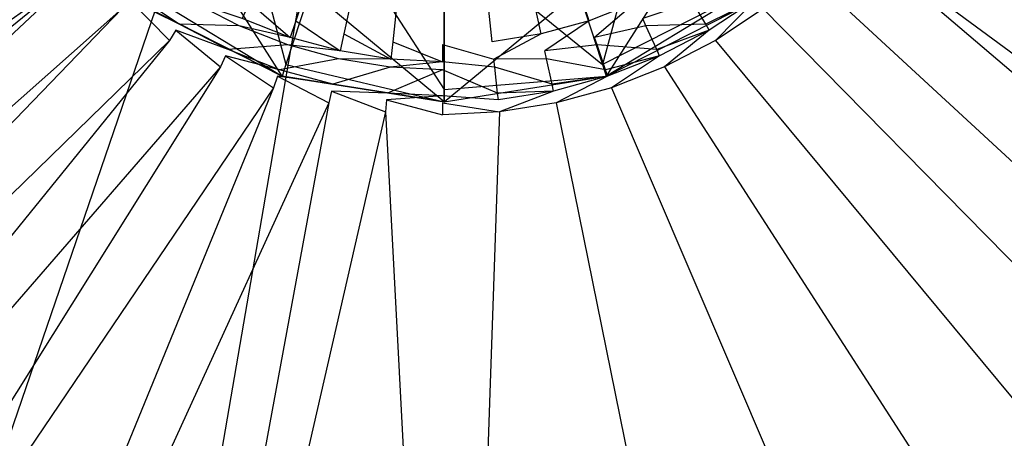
# Model space of a CAD drawing. Extents: x 0 to 0.55, y -0.37 to 0.
# Tile 8 of 28: x 0.251 to 0.307, y -0.23 to -0.206. Entities that reach past the tile are written whole.
import ezdxf

# ---------------------------------------------------------------- set-up
doc = ezdxf.new("R2010")
doc.units = 0
doc.layers.add('L0_ABLAUF60_ONOVO_1___REPLACEMT', color=7, linetype='CONTINUOUS')
doc.layers.add('L2_WT_51665_0___REPLACEMTFOREMP', color=7, linetype='CONTINUOUS')

msp = doc.modelspace()

# ---------------------------------------------------------------- linework, layer by layer
at = {"layer": 'L0_ABLAUF60_ONOVO_1___REPLACEMT', "color": 8}
for points, invisible_edges in [([(0.266121, -0.208802, 0.041272), (0.263114, -0.197544, 0.039496), (0.257957, -0.204642, 0.041272), (0.266121, -0.208802, 0.041272)], 13), ([(0.263114, -0.197544, 0.039496), (0.266121, -0.208802, 0.041272), (0.268833, -0.200457, 0.039496), (0.263114, -0.197544, 0.039496)], 14), ([(0.284222, -0.208802, 0.041272), (0.287229, -0.197544, 0.039496), (0.281511, -0.200457, 0.039496), (0.284222, -0.208802, 0.041272)], 13), ([(0.287229, -0.197544, 0.039496), (0.284222, -0.208802, 0.041272), (0.292386, -0.204642, 0.041272), (0.287229, -0.197544, 0.039496)], 14), ([(0.275172, -0.210235, 0.041272), (0.268833, -0.200457, 0.039496), (0.266121, -0.208802, 0.041272), (0.275172, -0.210235, 0.041272)], 13), ([(0.268833, -0.200457, 0.039496), (0.275172, -0.210235, 0.041272), (0.275172, -0.201461, 0.039496), (0.268833, -0.200457, 0.039496)], 14), ([(0.275172, -0.201461, 0.039496), (0.284222, -0.208802, 0.041272), (0.281511, -0.200457, 0.039496), (0.275172, -0.201461, 0.039496)], 14), ([(0.260565, -0.201052, 0.036784), (0.265901, -0.209479, 0.04059), (0.257538, -0.205218, 0.04059), (0.260565, -0.201052, 0.036784)], 13), ([(0.265901, -0.209479, 0.04059), (0.260565, -0.201052, 0.036784), (0.267492, -0.204582, 0.036784), (0.265901, -0.209479, 0.04059)], 14), ([(0.284222, -0.208802, 0.041272), (0.275172, -0.201461, 0.039496), (0.275172, -0.210235, 0.041272), (0.284222, -0.208802, 0.041272)], 13), ([(0.289778, -0.201052, 0.036784), (0.284442, -0.209479, 0.04059), (0.282851, -0.204582, 0.036784), (0.289778, -0.201052, 0.036784)], 13), ([(0.284442, -0.209479, 0.04059), (0.289778, -0.201052, 0.036784), (0.292805, -0.205218, 0.04059), (0.284442, -0.209479, 0.04059)], 14), ([(0.265901, -0.209479, 0.041272), (0.257957, -0.204642, 0.041272), (0.257538, -0.205218, 0.041272), (0.265901, -0.209479, 0.041272)], 13), ([(0.257957, -0.204642, 0.041272), (0.265901, -0.209479, 0.041272), (0.266121, -0.208802, 0.041272), (0.257957, -0.204642, 0.041272)], 14), ([(0.267492, -0.204582, 0.036784), (0.275172, -0.210948, 0.04059), (0.265901, -0.209479, 0.04059), (0.267492, -0.204582, 0.036784)], 13), ([(0.275172, -0.210948, 0.04059), (0.267492, -0.204582, 0.036784), (0.275172, -0.205798, 0.036784), (0.275172, -0.210948, 0.04059)], 14), ([(0.282851, -0.204582, 0.036784), (0.275172, -0.210948, 0.04059), (0.275172, -0.205798, 0.036784), (0.282851, -0.204582, 0.036784)], 13), ([(0.275172, -0.210948, 0.04059), (0.282851, -0.204582, 0.036784), (0.284442, -0.209479, 0.04059), (0.275172, -0.210948, 0.04059)], 14), ([(0.284442, -0.209479, 0.041272), (0.292386, -0.204642, 0.041272), (0.284222, -0.208802, 0.041272), (0.284442, -0.209479, 0.041272)], 13), ([(0.292386, -0.204642, 0.041272), (0.284442, -0.209479, 0.041272), (0.292805, -0.205218, 0.041272), (0.292386, -0.204642, 0.041272)], 14), ([(0.265901, -0.209479, 0.04059), (0.257538, -0.205218, 0.041272), (0.257538, -0.205218, 0.04059), (0.265901, -0.209479, 0.04059)], 13), ([(0.257538, -0.205218, 0.041272), (0.265901, -0.209479, 0.04059), (0.265901, -0.209479, 0.041272), (0.257538, -0.205218, 0.041272)], 14), ([(0.292805, -0.205218, 0.041272), (0.284442, -0.209479, 0.04059), (0.292805, -0.205218, 0.04059), (0.292805, -0.205218, 0.041272)], 13), ([(0.284442, -0.209479, 0.04059), (0.292805, -0.205218, 0.041272), (0.284442, -0.209479, 0.041272), (0.284442, -0.209479, 0.04059)], 14), ([(0.275172, -0.210948, 0.041272), (0.266121, -0.208802, 0.041272), (0.265901, -0.209479, 0.041272), (0.275172, -0.210948, 0.041272)], 13), ([(0.266121, -0.208802, 0.041272), (0.275172, -0.210948, 0.041272), (0.275172, -0.210235, 0.041272), (0.266121, -0.208802, 0.041272)], 14), ([(0.275172, -0.210235, 0.041272), (0.284442, -0.209479, 0.041272), (0.284222, -0.208802, 0.041272), (0.275172, -0.210235, 0.041272)], 14), ([(0.275172, -0.210948, 0.04059), (0.265901, -0.209479, 0.041272), (0.265901, -0.209479, 0.04059), (0.275172, -0.210948, 0.04059)], 13), ([(0.265901, -0.209479, 0.041272), (0.275172, -0.210948, 0.04059), (0.275172, -0.210948, 0.041272), (0.265901, -0.209479, 0.041272)], 14), ([(0.284442, -0.209479, 0.041272), (0.275172, -0.210235, 0.041272), (0.275172, -0.210948, 0.041272), (0.284442, -0.209479, 0.041272)], 13), ([(0.284442, -0.209479, 0.041272), (0.275172, -0.210948, 0.04059), (0.284442, -0.209479, 0.04059), (0.284442, -0.209479, 0.041272)], 13), ([(0.275172, -0.210948, 0.04059), (0.284442, -0.209479, 0.041272), (0.275172, -0.210948, 0.041272), (0.275172, -0.210948, 0.04059)], 14)]:
    msp.add_3dface(points, dxfattribs=dict(at, invisible_edges=invisible_edges))
at = {"layer": 'L2_WT_51665_0___REPLACEMTFOREMP', "color": 8}
for points, invisible_edges in [([(0.274999, -0.157936, 0.000809), (0.08139, -0.212094, 0.000005), (0.077168, -0.194669, 0.000003), (0.274999, -0.157936, 0.000809)], 14), ([(0.274999, -0.157936, 0.000809), (0.087193, -0.228582, 0.000006), (0.08139, -0.212094, 0.000005), (0.274999, -0.157936, 0.000809)], 14), ([(0.274999, -0.157936, 0.000809), (0.094473, -0.243845, 0.000008), (0.087193, -0.228582, 0.000006), (0.274999, -0.157936, 0.000809)], 14), ([(0.274999, -0.157936, 0.000809), (0.103096, -0.257623, 0.000009), (0.094473, -0.243845, 0.000008), (0.274999, -0.157936, 0.000809)], 14), ([(0.274999, -0.157936, 0.000809), (0.112907, -0.269678, 0.000011), (0.103096, -0.257623, 0.000009), (0.274999, -0.157936, 0.000809)], 14), ([(0.274999, -0.157936, 0.000809), (0.123729, -0.279809, 0.000012), (0.112907, -0.269678, 0.000011), (0.274999, -0.157936, 0.000809)], 14), ([(0.274999, -0.157936, 0.000809), (0.135369, -0.287851, 0.000014), (0.123729, -0.279809, 0.000012), (0.274999, -0.157936, 0.000809)], 14), ([(0.274999, -0.157936, 0.000809), (0.147624, -0.29368, 0.000015), (0.135369, -0.287851, 0.000014), (0.274999, -0.157936, 0.000809)], 14), ([(0.274999, -0.157936, 0.000809), (0.160486, -0.297264, 0.000015), (0.147624, -0.29368, 0.000015), (0.274999, -0.157936, 0.000809)], 14), ([(0.274999, -0.157936, 0.000809), (0.177278, -0.301833, 0.000015), (0.160486, -0.297264, 0.000015), (0.274999, -0.157936, 0.000809)], 14), ([(0.274999, -0.157936, 0.000809), (0.198814, -0.305454, 0.000015), (0.177278, -0.301833, 0.000015), (0.274999, -0.157936, 0.000809)], 14), ([(0.274999, -0.157936, 0.000809), (0.224018, -0.306851, 0.000015), (0.198814, -0.305454, 0.000015), (0.274999, -0.157936, 0.000809)], 14), ([(0.274999, -0.157936, 0.000809), (0.249352, -0.306851, 0.000015), (0.224018, -0.306851, 0.000015), (0.274999, -0.157936, 0.000809)], 14), ([(0.275, -0.306851, 0.000015), (0.249352, -0.306851, 0.000015), (0.274999, -0.157936, 0.000809), (0.275, -0.306851, 0.000015)], 14), ([(0.389514, -0.297264, 0.000015), (0.372722, -0.301833, 0.000015), (0.274999, -0.157936, 0.000809), (0.389514, -0.297264, 0.000015)], 14), ([(0.426271, -0.279809, 0.000012), (0.414631, -0.287851, 0.000014), (0.274999, -0.157936, 0.000809), (0.426271, -0.279809, 0.000012)], 14), ([(0.455527, -0.243845, 0.000008), (0.446904, -0.257623, 0.000009), (0.274999, -0.157936, 0.000809), (0.455527, -0.243845, 0.000008)], 14), ([(0.472832, -0.194669, 0.000003), (0.46861, -0.212094, 0.000005), (0.274999, -0.157936, 0.000809), (0.472832, -0.194669, 0.000003)], 14), ([(0.372722, -0.301833, 0.000015), (0.351186, -0.305454, 0.000015), (0.274999, -0.157936, 0.000809), (0.372722, -0.301833, 0.000015)], 14), ([(0.402376, -0.29368, 0.000015), (0.389514, -0.297264, 0.000015), (0.274999, -0.157936, 0.000809), (0.402376, -0.29368, 0.000015)], 14), ([(0.437093, -0.269678, 0.000011), (0.426271, -0.279809, 0.000012), (0.274999, -0.157936, 0.000809), (0.437093, -0.269678, 0.000011)], 14), ([(0.462807, -0.228582, 0.000006), (0.455527, -0.243845, 0.000008), (0.274999, -0.157936, 0.000809), (0.462807, -0.228582, 0.000006)], 14), ([(0.325982, -0.306851, 0.000015), (0.300648, -0.306851, 0.000015), (0.274999, -0.157936, 0.000809), (0.325982, -0.306851, 0.000015)], 14), ([(0.300648, -0.306851, 0.000015), (0.275, -0.306851, 0.000015), (0.274999, -0.157936, 0.000809), (0.300648, -0.306851, 0.000015)], 14), ([(0.414631, -0.287851, 0.000014), (0.402376, -0.29368, 0.000015), (0.274999, -0.157936, 0.000809), (0.414631, -0.287851, 0.000014)], 14), ([(0.446904, -0.257623, 0.000009), (0.437093, -0.269678, 0.000011), (0.274999, -0.157936, 0.000809), (0.446904, -0.257623, 0.000009)], 14), ([(0.46861, -0.212094, 0.000005), (0.462807, -0.228582, 0.000006), (0.274999, -0.157936, 0.000809), (0.46861, -0.212094, 0.000005)], 14), ([(0.351186, -0.305454, 0.000015), (0.325982, -0.306851, 0.000015), (0.274999, -0.157936, 0.000809), (0.351186, -0.305454, 0.000015)], 14), ([(0.423232, -0.21017, 0.042249), (0.42276, -0.201732, 0.042123), (0.304925, -0.173666, 0.04187), (0.423232, -0.21017, 0.042249)], 14), ([(0.423232, -0.21017, 0.042249), (0.304925, -0.173666, 0.04187), (0.305531, -0.17688, 0.041891), (0.423232, -0.21017, 0.042249)], 14), ([(0.423232, -0.21017, 0.042249), (0.305531, -0.17688, 0.041891), (0.422752, -0.219479, 0.042241), (0.423232, -0.21017, 0.042249)], 14), ([(0.422752, -0.219479, 0.042241), (0.305531, -0.17688, 0.041891), (0.305792, -0.180141, 0.041911), (0.422752, -0.219479, 0.042241)], 14), ([(0.4212, -0.228241, 0.042231), (0.305792, -0.180141, 0.041911), (0.305705, -0.183412, 0.041932), (0.4212, -0.228241, 0.042231)], 14), ([(0.422752, -0.219479, 0.042241), (0.305792, -0.180141, 0.041911), (0.4212, -0.228241, 0.042231), (0.422752, -0.219479, 0.042241)], 14), ([(0.275069, -0.180969, 0.036339), (0.264038, -0.205268, 0.036493), (0.266685, -0.206303, 0.036499), (0.275069, -0.180969, 0.036339)], 14), ([(0.275069, -0.180969, 0.036339), (0.266685, -0.206303, 0.036499), (0.269426, -0.20705, 0.036504), (0.275069, -0.180969, 0.036339)], 14), ([(0.275069, -0.180969, 0.036339), (0.269426, -0.20705, 0.036504), (0.272231, -0.207502, 0.036507), (0.275069, -0.180969, 0.036339)], 14), ([(0.275069, -0.180969, 0.036339), (0.272231, -0.207502, 0.036507), (0.275069, -0.207653, 0.036508), (0.275069, -0.180969, 0.036339)], 14), ([(0.283453, -0.206303, 0.036499), (0.275069, -0.180969, 0.036339), (0.280711, -0.20705, 0.036504), (0.283453, -0.206303, 0.036499)], 14), ([(0.286099, -0.205268, 0.036493), (0.275069, -0.180969, 0.036339), (0.283453, -0.206303, 0.036499), (0.286099, -0.205268, 0.036493)], 14), ([(0.277906, -0.207502, 0.036507), (0.275069, -0.180969, 0.036339), (0.275069, -0.207653, 0.036508), (0.277906, -0.207502, 0.036507)], 14), ([(0.280711, -0.20705, 0.036504), (0.275069, -0.180969, 0.036339), (0.277906, -0.207502, 0.036507), (0.280711, -0.20705, 0.036504)], 14), ([(0.418577, -0.236722, 0.042221), (0.305705, -0.183412, 0.041932), (0.305271, -0.186654, 0.041952), (0.418577, -0.236722, 0.042221)], 14), ([(0.4212, -0.228241, 0.042231), (0.305705, -0.183412, 0.041932), (0.418577, -0.236722, 0.042221), (0.4212, -0.228241, 0.042231)], 14), ([(0.414928, -0.244779, 0.042213), (0.305271, -0.186654, 0.041952), (0.304495, -0.189832, 0.041972), (0.414928, -0.244779, 0.042213)], 14), ([(0.418577, -0.236722, 0.042221), (0.305271, -0.186654, 0.041952), (0.414928, -0.244779, 0.042213), (0.418577, -0.236722, 0.042221)], 14), ([(0.410314, -0.252279, 0.042205), (0.304495, -0.189832, 0.041972), (0.303385, -0.19291, 0.041992), (0.410314, -0.252279, 0.042205)], 14), ([(0.414928, -0.244779, 0.042213), (0.304495, -0.189832, 0.041972), (0.410314, -0.252279, 0.042205), (0.414928, -0.244779, 0.042213)], 14), ([(0.404812, -0.259099, 0.042198), (0.303385, -0.19291, 0.041992), (0.301954, -0.195852, 0.04201), (0.404812, -0.259099, 0.042198)], 14), ([(0.410314, -0.252279, 0.042205), (0.303385, -0.19291, 0.041992), (0.404812, -0.259099, 0.042198), (0.410314, -0.252279, 0.042205)], 14), ([(0.398515, -0.265125, 0.042192), (0.301954, -0.195852, 0.04201), (0.300219, -0.198625, 0.042028), (0.398515, -0.265125, 0.042192)], 14), ([(0.404812, -0.259099, 0.042198), (0.301954, -0.195852, 0.04201), (0.398515, -0.265125, 0.042192), (0.404812, -0.259099, 0.042198)], 14), ([(0.251939, -0.201198, 0.042044), (0.249918, -0.198625, 0.042028), (0.153028, -0.265125, 0.042192), (0.251939, -0.201198, 0.042044)], 14), ([(0.391527, -0.270259, 0.042187), (0.300219, -0.198625, 0.042028), (0.298199, -0.201198, 0.042044), (0.391527, -0.270259, 0.042187)], 14), ([(0.398515, -0.265125, 0.042192), (0.300219, -0.198625, 0.042028), (0.391527, -0.270259, 0.042187), (0.398515, -0.265125, 0.042192)], 14), ([(0.251939, -0.201198, 0.042044), (0.153028, -0.265125, 0.042192), (0.160015, -0.270259, 0.042187), (0.251939, -0.201198, 0.042044)], 14), ([(0.254221, -0.203542, 0.042059), (0.251939, -0.201198, 0.042044), (0.160015, -0.270259, 0.042187), (0.254221, -0.203542, 0.042059)], 14), ([(0.383967, -0.274415, 0.042184), (0.298199, -0.201198, 0.042044), (0.295916, -0.203542, 0.042059), (0.383967, -0.274415, 0.042184)], 14), ([(0.391527, -0.270259, 0.042187), (0.298199, -0.201198, 0.042044), (0.383967, -0.274415, 0.042184), (0.391527, -0.270259, 0.042187)], 14), ([(0.254221, -0.203542, 0.042059), (0.160015, -0.270259, 0.042187), (0.167576, -0.274415, 0.042184), (0.254221, -0.203542, 0.042059)], 14), ([(0.175583, -0.277526, 0.042183), (0.254221, -0.203542, 0.042059), (0.167576, -0.274415, 0.042184), (0.175583, -0.277526, 0.042183)], 13), ([(0.254221, -0.203542, 0.042059), (0.175583, -0.277526, 0.042183), (0.256739, -0.20563, 0.042072), (0.254221, -0.203542, 0.042059)], 14), ([(0.375959, -0.277526, 0.042183), (0.295916, -0.203542, 0.042059), (0.293398, -0.20563, 0.042072), (0.375959, -0.277526, 0.042183)], 13), ([(0.295916, -0.203542, 0.042059), (0.375959, -0.277526, 0.042183), (0.383967, -0.274415, 0.042184), (0.295916, -0.203542, 0.042059)], 14), ([(0.257151, -0.205076, 0.042068), (0.260018, -0.206501, 0.041082), (0.257388, -0.204757, 0.041071), (0.257151, -0.205076, 0.042068)], 13), ([(0.260777, -0.205214, 0.037326), (0.257388, -0.204757, 0.041071), (0.260018, -0.206501, 0.041082), (0.260777, -0.205214, 0.037326)], 14), ([(0.292749, -0.204757, 0.041071), (0.289361, -0.205214, 0.037326), (0.290119, -0.206501, 0.041082), (0.292749, -0.204757, 0.041071)], 14), ([(0.290119, -0.206501, 0.041082), (0.292986, -0.205076, 0.042068), (0.292749, -0.204757, 0.041071), (0.290119, -0.206501, 0.041082)], 13), ([(0.259466, -0.207439, 0.042083), (0.257151, -0.205076, 0.042068), (0.256739, -0.20563, 0.042072), (0.259466, -0.207439, 0.042083)], 13), ([(0.257151, -0.205076, 0.042068), (0.259466, -0.207439, 0.042083), (0.259816, -0.206843, 0.042079), (0.257151, -0.205076, 0.042068)], 14), ([(0.260018, -0.206501, 0.041082), (0.257151, -0.205076, 0.042068), (0.259816, -0.206843, 0.042079), (0.260018, -0.206501, 0.041082)], 14), ([(0.260018, -0.206501, 0.041082), (0.263436, -0.206596, 0.037335), (0.260777, -0.205214, 0.037326), (0.260018, -0.206501, 0.041082)], 13), ([(0.263623, -0.206182, 0.036498), (0.260777, -0.205214, 0.037326), (0.263436, -0.206596, 0.037335), (0.263623, -0.206182, 0.036498)], 14), ([(0.266369, -0.207256, 0.036505), (0.264038, -0.205268, 0.036493), (0.263623, -0.206182, 0.036498), (0.266369, -0.207256, 0.036505)], 13), ([(0.264038, -0.205268, 0.036493), (0.266369, -0.207256, 0.036505), (0.266685, -0.206303, 0.036499), (0.264038, -0.205268, 0.036493)], 14), ([(0.283768, -0.207256, 0.036505), (0.286099, -0.205268, 0.036493), (0.283453, -0.206303, 0.036499), (0.283768, -0.207256, 0.036505)], 13), ([(0.286099, -0.205268, 0.036493), (0.283768, -0.207256, 0.036505), (0.286514, -0.206182, 0.036498), (0.286099, -0.205268, 0.036493)], 14), ([(0.289361, -0.205214, 0.037326), (0.286514, -0.206182, 0.036498), (0.286701, -0.206596, 0.037335), (0.289361, -0.205214, 0.037326)], 14), ([(0.286701, -0.206596, 0.037335), (0.290119, -0.206501, 0.041082), (0.289361, -0.205214, 0.037326), (0.286701, -0.206596, 0.037335)], 13), ([(0.292986, -0.205076, 0.042068), (0.290119, -0.206501, 0.041082), (0.290321, -0.206843, 0.042079), (0.292986, -0.205076, 0.042068)], 14), ([(0.290671, -0.207439, 0.042083), (0.292986, -0.205076, 0.042068), (0.290321, -0.206843, 0.042079), (0.290671, -0.207439, 0.042083)], 13), ([(0.292986, -0.205076, 0.042068), (0.290671, -0.207439, 0.042083), (0.293398, -0.20563, 0.042072), (0.292986, -0.205076, 0.042068)], 14), ([(0.18517, -0.279804, 0.042184), (0.256739, -0.20563, 0.042072), (0.175583, -0.277526, 0.042183), (0.18517, -0.279804, 0.042184)], 13), ([(0.256739, -0.20563, 0.042072), (0.18517, -0.279804, 0.042184), (0.259466, -0.207439, 0.042083), (0.256739, -0.20563, 0.042072)], 14), ([(0.366372, -0.279804, 0.042184), (0.293398, -0.20563, 0.042072), (0.290671, -0.207439, 0.042083), (0.366372, -0.279804, 0.042184)], 13), ([(0.293398, -0.20563, 0.042072), (0.366372, -0.279804, 0.042184), (0.375959, -0.277526, 0.042183), (0.293398, -0.20563, 0.042072)], 14), ([(0.259816, -0.206843, 0.042079), (0.262818, -0.207957, 0.041091), (0.260018, -0.206501, 0.041082), (0.259816, -0.206843, 0.042079)], 13), ([(0.263436, -0.206596, 0.037335), (0.260018, -0.206501, 0.041082), (0.262818, -0.207957, 0.041091), (0.263436, -0.206596, 0.037335)], 14), ([(0.263436, -0.206596, 0.037335), (0.266369, -0.207256, 0.036505), (0.263623, -0.206182, 0.036498), (0.263436, -0.206596, 0.037335)], 13), ([(0.269214, -0.208032, 0.03651), (0.266685, -0.206303, 0.036499), (0.266369, -0.207256, 0.036505), (0.269214, -0.208032, 0.03651)], 13), ([(0.266685, -0.206303, 0.036499), (0.269214, -0.208032, 0.03651), (0.269426, -0.20705, 0.036504), (0.266685, -0.206303, 0.036499)], 14), ([(0.280924, -0.208032, 0.03651), (0.283453, -0.206303, 0.036499), (0.280711, -0.20705, 0.036504), (0.280924, -0.208032, 0.03651)], 13), ([(0.283453, -0.206303, 0.036499), (0.280924, -0.208032, 0.03651), (0.283768, -0.207256, 0.036505), (0.283453, -0.206303, 0.036499)], 14), ([(0.283768, -0.207256, 0.036505), (0.286701, -0.206596, 0.037335), (0.286514, -0.206182, 0.036498), (0.283768, -0.207256, 0.036505)], 13), ([(0.290119, -0.206501, 0.041082), (0.286701, -0.206596, 0.037335), (0.287319, -0.207957, 0.041091), (0.290119, -0.206501, 0.041082)], 14), ([(0.287319, -0.207957, 0.041091), (0.290321, -0.206843, 0.042079), (0.290119, -0.206501, 0.041082), (0.287319, -0.207957, 0.041091)], 13), ([(0.262369, -0.208947, 0.042093), (0.259816, -0.206843, 0.042079), (0.259466, -0.207439, 0.042083), (0.262369, -0.208947, 0.042093)], 13), ([(0.262818, -0.207957, 0.041091), (0.259816, -0.206843, 0.042079), (0.262654, -0.208318, 0.042089), (0.262818, -0.207957, 0.041091)], 14), ([(0.259816, -0.206843, 0.042079), (0.262369, -0.208947, 0.042093), (0.262654, -0.208318, 0.042089), (0.259816, -0.206843, 0.042079)], 14), ([(0.262818, -0.207957, 0.041091), (0.266227, -0.207687, 0.037342), (0.263436, -0.206596, 0.037335), (0.262818, -0.207957, 0.041091)], 13), ([(0.266369, -0.207256, 0.036505), (0.263436, -0.206596, 0.037335), (0.266227, -0.207687, 0.037342), (0.266369, -0.207256, 0.036505)], 14), ([(0.272124, -0.208501, 0.036513), (0.269426, -0.20705, 0.036504), (0.269214, -0.208032, 0.03651), (0.272124, -0.208501, 0.036513)], 13), ([(0.269426, -0.20705, 0.036504), (0.272124, -0.208501, 0.036513), (0.272231, -0.207502, 0.036507), (0.269426, -0.20705, 0.036504)], 14), ([(0.278013, -0.208501, 0.036513), (0.280711, -0.20705, 0.036504), (0.277906, -0.207502, 0.036507), (0.278013, -0.208501, 0.036513)], 13), ([(0.280711, -0.20705, 0.036504), (0.278013, -0.208501, 0.036513), (0.280924, -0.208032, 0.03651), (0.280711, -0.20705, 0.036504)], 14), ([(0.286701, -0.206596, 0.037335), (0.283768, -0.207256, 0.036505), (0.283911, -0.207687, 0.037342), (0.286701, -0.206596, 0.037335)], 14), ([(0.283911, -0.207687, 0.037342), (0.287319, -0.207957, 0.041091), (0.286701, -0.206596, 0.037335), (0.283911, -0.207687, 0.037342)], 13), ([(0.290321, -0.206843, 0.042079), (0.287319, -0.207957, 0.041091), (0.287483, -0.208318, 0.042089), (0.290321, -0.206843, 0.042079)], 14), ([(0.287768, -0.208947, 0.042093), (0.290321, -0.206843, 0.042079), (0.287483, -0.208318, 0.042089), (0.287768, -0.208947, 0.042093)], 13), ([(0.290321, -0.206843, 0.042079), (0.287768, -0.208947, 0.042093), (0.290671, -0.207439, 0.042083), (0.290321, -0.206843, 0.042079)], 14), ([(0.198424, -0.282697, 0.042185), (0.259466, -0.207439, 0.042083), (0.18517, -0.279804, 0.042184), (0.198424, -0.282697, 0.042185)], 13), ([(0.259466, -0.207439, 0.042083), (0.198424, -0.282697, 0.042185), (0.262369, -0.208947, 0.042093), (0.259466, -0.207439, 0.042083)], 14), ([(0.266227, -0.207687, 0.037342), (0.262818, -0.207957, 0.041091), (0.265757, -0.209106, 0.041098), (0.266227, -0.207687, 0.037342)], 14), ([(0.265757, -0.209106, 0.041098), (0.269118, -0.208475, 0.037347), (0.266227, -0.207687, 0.037342), (0.265757, -0.209106, 0.041098)], 13), ([(0.266227, -0.207687, 0.037342), (0.269214, -0.208032, 0.03651), (0.266369, -0.207256, 0.036505), (0.266227, -0.207687, 0.037342)], 13), ([(0.269214, -0.208032, 0.03651), (0.266227, -0.207687, 0.037342), (0.269118, -0.208475, 0.037347), (0.269214, -0.208032, 0.03651)], 14), ([(0.275069, -0.208657, 0.036514), (0.272231, -0.207502, 0.036507), (0.272124, -0.208501, 0.036513), (0.275069, -0.208657, 0.036514)], 13), ([(0.272231, -0.207502, 0.036507), (0.275069, -0.208657, 0.036514), (0.275069, -0.207653, 0.036508), (0.272231, -0.207502, 0.036507)], 14), ([(0.275069, -0.207653, 0.036508), (0.278013, -0.208501, 0.036513), (0.277906, -0.207502, 0.036507), (0.275069, -0.207653, 0.036508)], 14), ([(0.278013, -0.208501, 0.036513), (0.275069, -0.207653, 0.036508), (0.275069, -0.208657, 0.036514), (0.278013, -0.208501, 0.036513)], 13), ([(0.280924, -0.208032, 0.03651), (0.283911, -0.207687, 0.037342), (0.283768, -0.207256, 0.036505), (0.280924, -0.208032, 0.03651)], 13), ([(0.283911, -0.207687, 0.037342), (0.280924, -0.208032, 0.03651), (0.281019, -0.208475, 0.037346), (0.283911, -0.207687, 0.037342)], 14), ([(0.281019, -0.208475, 0.037346), (0.28438, -0.209106, 0.041098), (0.283911, -0.207687, 0.037342), (0.281019, -0.208475, 0.037346)], 13), ([(0.287319, -0.207957, 0.041091), (0.283911, -0.207687, 0.037342), (0.28438, -0.209106, 0.041098), (0.287319, -0.207957, 0.041091)], 14), ([(0.353118, -0.282697, 0.042185), (0.290671, -0.207439, 0.042083), (0.287768, -0.208947, 0.042093), (0.353118, -0.282697, 0.042185)], 13), ([(0.290671, -0.207439, 0.042083), (0.353118, -0.282697, 0.042185), (0.366372, -0.279804, 0.042184), (0.290671, -0.207439, 0.042083)], 14), ([(0.262654, -0.208318, 0.042089), (0.265757, -0.209106, 0.041098), (0.262818, -0.207957, 0.041091), (0.262654, -0.208318, 0.042089)], 13), ([(0.269118, -0.208475, 0.037347), (0.272124, -0.208501, 0.036513), (0.269214, -0.208032, 0.03651), (0.269118, -0.208475, 0.037347)], 13), ([(0.278013, -0.208501, 0.036513), (0.281019, -0.208475, 0.037346), (0.280924, -0.208032, 0.03651), (0.278013, -0.208501, 0.036513)], 13), ([(0.28438, -0.209106, 0.041098), (0.287483, -0.208318, 0.042089), (0.287319, -0.207957, 0.041091), (0.28438, -0.209106, 0.041098)], 13), ([(0.265416, -0.210138, 0.0421), (0.262654, -0.208318, 0.042089), (0.262369, -0.208947, 0.042093), (0.265416, -0.210138, 0.0421)], 13), ([(0.265757, -0.209106, 0.041098), (0.262654, -0.208318, 0.042089), (0.265633, -0.209483, 0.042096), (0.265757, -0.209106, 0.041098)], 14), ([(0.262654, -0.208318, 0.042089), (0.265416, -0.210138, 0.0421), (0.265633, -0.209483, 0.042096), (0.262654, -0.208318, 0.042089)], 14), ([(0.269118, -0.208475, 0.037347), (0.265757, -0.209106, 0.041098), (0.268802, -0.209936, 0.041104), (0.269118, -0.208475, 0.037347)], 14), ([(0.268802, -0.209936, 0.041104), (0.272076, -0.208952, 0.03735), (0.269118, -0.208475, 0.037347), (0.268802, -0.209936, 0.041104)], 13), ([(0.272124, -0.208501, 0.036513), (0.269118, -0.208475, 0.037347), (0.272076, -0.208952, 0.03735), (0.272124, -0.208501, 0.036513)], 14), ([(0.272076, -0.208952, 0.03735), (0.275069, -0.208657, 0.036514), (0.272124, -0.208501, 0.036513), (0.272076, -0.208952, 0.03735)], 13), ([(0.275069, -0.208657, 0.036514), (0.272076, -0.208952, 0.03735), (0.275069, -0.209111, 0.037351), (0.275069, -0.208657, 0.036514)], 14), ([(0.275069, -0.208657, 0.036514), (0.278061, -0.208952, 0.03735), (0.278013, -0.208501, 0.036513), (0.275069, -0.208657, 0.036514)], 13), ([(0.278061, -0.208952, 0.03735), (0.275069, -0.208657, 0.036514), (0.275069, -0.209111, 0.037351), (0.278061, -0.208952, 0.03735)], 14), ([(0.281019, -0.208475, 0.037346), (0.278013, -0.208501, 0.036513), (0.278061, -0.208952, 0.03735), (0.281019, -0.208475, 0.037346)], 14), ([(0.278061, -0.208952, 0.03735), (0.281335, -0.209936, 0.041104), (0.281019, -0.208475, 0.037346), (0.278061, -0.208952, 0.03735)], 13), ([(0.28438, -0.209106, 0.041098), (0.281019, -0.208475, 0.037346), (0.281335, -0.209936, 0.041104), (0.28438, -0.209106, 0.041098)], 14), ([(0.287483, -0.208318, 0.042089), (0.28438, -0.209106, 0.041098), (0.284505, -0.209483, 0.042096), (0.287483, -0.208318, 0.042089)], 14), ([(0.284722, -0.210138, 0.0421), (0.287483, -0.208318, 0.042089), (0.284505, -0.209483, 0.042096), (0.284722, -0.210138, 0.0421)], 13), ([(0.287483, -0.208318, 0.042089), (0.284722, -0.210138, 0.0421), (0.287768, -0.208947, 0.042093), (0.287483, -0.208318, 0.042089)], 14), ([(0.214785, -0.284929, 0.042186), (0.262369, -0.208947, 0.042093), (0.198424, -0.282697, 0.042185), (0.214785, -0.284929, 0.042186)], 13), ([(0.262369, -0.208947, 0.042093), (0.214785, -0.284929, 0.042186), (0.265416, -0.210138, 0.0421), (0.262369, -0.208947, 0.042093)], 14), ([(0.265633, -0.209483, 0.042096), (0.268802, -0.209936, 0.041104), (0.265757, -0.209106, 0.041098), (0.265633, -0.209483, 0.042096)], 13), ([(0.272076, -0.208952, 0.03735), (0.268802, -0.209936, 0.041104), (0.271917, -0.210438, 0.041107), (0.272076, -0.208952, 0.03735)], 14), ([(0.271917, -0.210438, 0.041107), (0.275069, -0.209111, 0.037351), (0.272076, -0.208952, 0.03735), (0.271917, -0.210438, 0.041107)], 13), ([(0.275069, -0.209111, 0.037351), (0.271917, -0.210438, 0.041107), (0.275069, -0.210606, 0.041108), (0.275069, -0.209111, 0.037351)], 14), ([(0.275069, -0.209111, 0.037351), (0.27822, -0.210438, 0.041107), (0.278061, -0.208952, 0.03735), (0.275069, -0.209111, 0.037351)], 13), ([(0.27822, -0.210438, 0.041107), (0.275069, -0.209111, 0.037351), (0.275069, -0.210606, 0.041108), (0.27822, -0.210438, 0.041107)], 14), ([(0.281335, -0.209936, 0.041104), (0.278061, -0.208952, 0.03735), (0.27822, -0.210438, 0.041107), (0.281335, -0.209936, 0.041104)], 14), ([(0.281335, -0.209936, 0.041104), (0.284505, -0.209483, 0.042096), (0.28438, -0.209106, 0.041098), (0.281335, -0.209936, 0.041104)], 13), ([(0.336757, -0.284929, 0.042186), (0.287768, -0.208947, 0.042093), (0.284722, -0.210138, 0.0421), (0.336757, -0.284929, 0.042186)], 13), ([(0.287768, -0.208947, 0.042093), (0.336757, -0.284929, 0.042186), (0.353118, -0.282697, 0.042185), (0.287768, -0.208947, 0.042093)], 14), ([(0.268572, -0.210999, 0.042106), (0.265633, -0.209483, 0.042096), (0.265416, -0.210138, 0.0421), (0.268572, -0.210999, 0.042106)], 13), ([(0.265633, -0.209483, 0.042096), (0.268572, -0.210999, 0.042106), (0.268718, -0.210324, 0.042101), (0.265633, -0.209483, 0.042096)], 14), ([(0.268802, -0.209936, 0.041104), (0.265633, -0.209483, 0.042096), (0.268718, -0.210324, 0.042101), (0.268802, -0.209936, 0.041104)], 14), ([(0.268718, -0.210324, 0.042101), (0.271917, -0.210438, 0.041107), (0.268802, -0.209936, 0.041104), (0.268718, -0.210324, 0.042101)], 13), ([(0.27822, -0.210438, 0.041107), (0.281419, -0.210324, 0.042101), (0.281335, -0.209936, 0.041104), (0.27822, -0.210438, 0.041107)], 13), ([(0.284505, -0.209483, 0.042096), (0.281335, -0.209936, 0.041104), (0.281419, -0.210324, 0.042101), (0.284505, -0.209483, 0.042096)], 14), ([(0.281565, -0.210999, 0.042106), (0.284505, -0.209483, 0.042096), (0.281419, -0.210324, 0.042101), (0.281565, -0.210999, 0.042106)], 13), ([(0.284505, -0.209483, 0.042096), (0.281565, -0.210999, 0.042106), (0.284722, -0.210138, 0.0421), (0.284505, -0.209483, 0.042096)], 14), ([(0.234356, -0.285906, 0.042187), (0.265416, -0.210138, 0.0421), (0.214785, -0.284929, 0.042186), (0.234356, -0.285906, 0.042187)], 13), ([(0.265416, -0.210138, 0.0421), (0.234356, -0.285906, 0.042187), (0.268572, -0.210999, 0.042106), (0.265416, -0.210138, 0.0421)], 14), ([(0.271802, -0.211519, 0.042109), (0.268718, -0.210324, 0.042101), (0.268572, -0.210999, 0.042106), (0.271802, -0.211519, 0.042109)], 13), ([(0.268718, -0.210324, 0.042101), (0.271802, -0.211519, 0.042109), (0.271875, -0.210833, 0.042105), (0.268718, -0.210324, 0.042101)], 14), ([(0.271917, -0.210438, 0.041107), (0.268718, -0.210324, 0.042101), (0.271875, -0.210833, 0.042105), (0.271917, -0.210438, 0.041107)], 14), ([(0.271875, -0.210833, 0.042105), (0.275069, -0.210606, 0.041108), (0.271917, -0.210438, 0.041107), (0.271875, -0.210833, 0.042105)], 13), ([(0.275069, -0.210606, 0.041108), (0.278262, -0.210833, 0.042105), (0.27822, -0.210438, 0.041107), (0.275069, -0.210606, 0.041108)], 13), ([(0.281419, -0.210324, 0.042101), (0.27822, -0.210438, 0.041107), (0.278262, -0.210833, 0.042105), (0.281419, -0.210324, 0.042101)], 14), ([(0.278335, -0.211519, 0.042109), (0.281419, -0.210324, 0.042101), (0.278262, -0.210833, 0.042105), (0.278335, -0.211519, 0.042109)], 13), ([(0.281419, -0.210324, 0.042101), (0.278335, -0.211519, 0.042109), (0.281565, -0.210999, 0.042106), (0.281419, -0.210324, 0.042101)], 14), ([(0.317186, -0.285906, 0.042187), (0.284722, -0.210138, 0.0421), (0.281565, -0.210999, 0.042106), (0.317186, -0.285906, 0.042187)], 13), ([(0.284722, -0.210138, 0.0421), (0.317186, -0.285906, 0.042187), (0.336757, -0.284929, 0.042186), (0.284722, -0.210138, 0.0421)], 14), ([(0.254759, -0.286029, 0.042188), (0.268572, -0.210999, 0.042106), (0.234356, -0.285906, 0.042187), (0.254759, -0.286029, 0.042188)], 13), ([(0.268572, -0.210999, 0.042106), (0.254759, -0.286029, 0.042188), (0.271802, -0.211519, 0.042109), (0.268572, -0.210999, 0.042106)], 14), ([(0.275069, -0.211694, 0.04211), (0.271875, -0.210833, 0.042105), (0.271802, -0.211519, 0.042109), (0.275069, -0.211694, 0.04211)], 13), ([(0.275069, -0.210606, 0.041108), (0.271875, -0.210833, 0.042105), (0.275069, -0.211003, 0.042106), (0.275069, -0.210606, 0.041108)], 14), ([(0.271875, -0.210833, 0.042105), (0.275069, -0.211694, 0.04211), (0.275069, -0.211003, 0.042106), (0.271875, -0.210833, 0.042105)], 14), ([(0.278262, -0.210833, 0.042105), (0.275069, -0.210606, 0.041108), (0.275069, -0.211003, 0.042106), (0.278262, -0.210833, 0.042105)], 14), ([(0.275069, -0.211003, 0.042106), (0.278335, -0.211519, 0.042109), (0.278262, -0.210833, 0.042105), (0.275069, -0.211003, 0.042106)], 14), ([(0.278335, -0.211519, 0.042109), (0.275069, -0.211003, 0.042106), (0.275069, -0.211694, 0.04211), (0.278335, -0.211519, 0.042109)], 13), ([(0.296783, -0.286029, 0.042188), (0.281565, -0.210999, 0.042106), (0.278335, -0.211519, 0.042109), (0.296783, -0.286029, 0.042188)], 13), ([(0.281565, -0.210999, 0.042106), (0.296783, -0.286029, 0.042188), (0.317186, -0.285906, 0.042187), (0.281565, -0.210999, 0.042106)], 14), ([(0.275771, -0.28607, 0.042188), (0.271802, -0.211519, 0.042109), (0.254759, -0.286029, 0.042188), (0.275771, -0.28607, 0.042188)], 13), ([(0.271802, -0.211519, 0.042109), (0.275771, -0.28607, 0.042188), (0.275069, -0.211694, 0.04211), (0.271802, -0.211519, 0.042109)], 14), ([(0.275771, -0.28607, 0.042188), (0.278335, -0.211519, 0.042109), (0.275069, -0.211694, 0.04211), (0.275771, -0.28607, 0.042188)], 13), ([(0.278335, -0.211519, 0.042109), (0.275771, -0.28607, 0.042188), (0.296783, -0.286029, 0.042188), (0.278335, -0.211519, 0.042109)], 14)]:
    msp.add_3dface(points, dxfattribs=dict(at, invisible_edges=invisible_edges))

doc.saveas('drawing.dxf')
